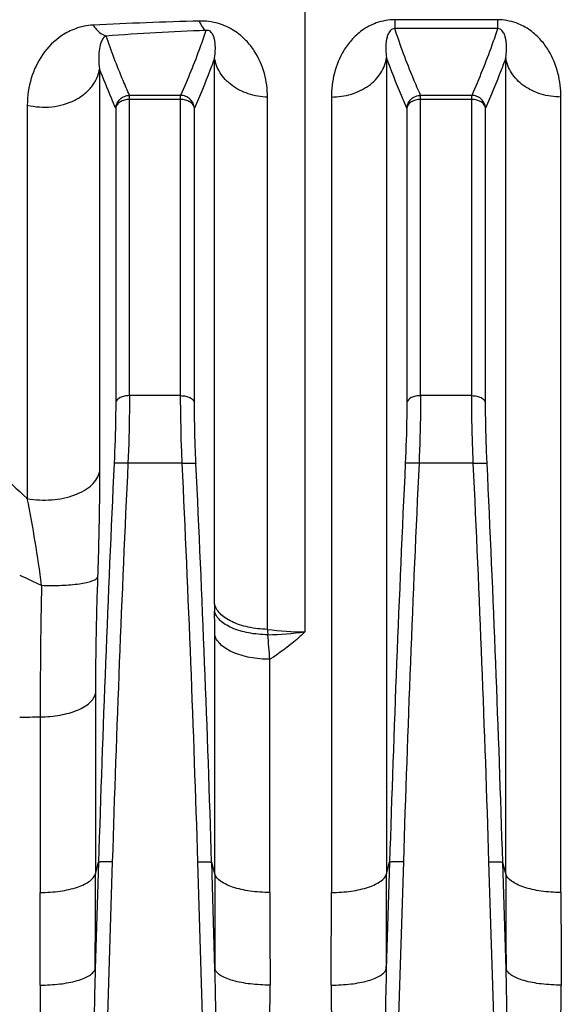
# Model space of a CAD drawing. Extents: x -1747 to 1181, y 8 to 1619.
# Tile 61 of 72: x 610 to 649, y 873 to 944. Entities that reach past the tile are written whole.
import ezdxf

# ---------------------------------------------------------------- set-up
doc = ezdxf.new("R2010")
doc.units = 0
doc.header["$LTSCALE"] = 65.395
doc.layers.get('0').update_dxf_attribs({"linetype": 'CONTINUOUS'})

msp = doc.modelspace()

# ---------------------------------------------------------------- linework, layer by layer
at = {"color": 9, "linetype": 'CONTINUOUS'}
for p, q in [((630.739, 948.307), (630.739, 900.135)), ((637.235, 944.259), (637.235, 943.619)), ((644.64, 944.259), (637.235, 944.259)), ((644.64, 944.259), (644.64, 943.619)), ((644.64, 943.619), (637.235, 943.619)), ((624.233, 902.163), (624.233, 941.522)), ((636.637, 941.537), (636.637, 882.705)), ((645.238, 882.705), (645.238, 941.537)), ((615.932, 940.729), (615.932, 911.681)), ((618.093, 917.164), (618.093, 938.808)), ((621.782, 938.808), (618.093, 938.808)), ((621.782, 938.511), (618.093, 938.511)), ((621.782, 917.164), (621.782, 938.808)), ((628.048, 900.32), (628.048, 938.68)), ((632.656, 938.69), (632.656, 881.355)), ((639.093, 917.164), (639.093, 938.808)), ((642.782, 938.808), (639.093, 938.808)), ((642.782, 938.511), (639.093, 938.511)), ((642.782, 917.164), (642.782, 938.808)), ((649.218, 881.355), (649.218, 938.69)), ((610.72, 938.11), (610.72, 909.747)), ((617.098, 937.887), (617.098, 916.662)), ((622.777, 916.662), (622.777, 937.887)), ((638.098, 937.887), (638.098, 916.662)), ((643.777, 916.662), (643.777, 937.887)), ((621.782, 917.164), (618.093, 917.164)), ((642.782, 917.164), (639.093, 917.164)), ((621.894, 912.294), (617.98, 912.294)), ((642.894, 912.294), (638.98, 912.294)), ((624.238, 882.705), (624.238, 899.95)), ((628.218, 881.355), (628.218, 898.161)), ((615.637, 895.696), (615.637, 882.705)), ((611.656, 894.015), (611.656, 881.355)), ((615.855, 883.527), (615.618, 875.837)), ((615.637, 882.705), (615.855, 883.527)), ((616.85, 883.559), (615.784, 849.004)), ((624.091, 849.004), (623.024, 883.559)), ((624.257, 875.837), (624.02, 883.527)), ((624.238, 882.705), (624.02, 883.527)), ((636.855, 883.527), (636.618, 875.837)), ((636.637, 882.705), (636.855, 883.527)), ((637.85, 883.559), (636.784, 849.004)), ((645.091, 849.004), (644.024, 883.559)), ((645.257, 875.837), (645.02, 883.527)), ((645.238, 882.705), (645.02, 883.527))]:
    msp.add_line(p, q, dxfattribs=at)
for centre, radius, start, end in [((631.012, 633.725), 310.537, 91.45469, 92.86871), ((630.959, 745.688), 197.935, 92.13152, 94.21522), ((2383.317, 828.454), 1768.319, 177.283017, 178.215291), ((2382.948, 828.495), 1766.956, 177.281686, 178.214171), ((-1143.072, 828.495), 1766.955, 1.785828, 2.718315), ((-1143.442, 828.454), 1768.319, 1.784709, 2.716983), ((2404.317, 828.454), 1768.319, 177.283017, 178.215291), ((2403.948, 828.495), 1766.956, 177.281686, 178.214171), ((-1122.072, 828.495), 1766.955, 1.785828, 2.718315), ((-1122.442, 828.454), 1768.319, 1.784709, 2.716983), ((520.174, 891.616), 92.343, 7.39272, 11.3236), ((633.763, 952.662), 53.868, 244.02579, 245.88047), ((745.246, 902.168), 121.013, 180.00246, 180.26027), ((264.769, 899.931), 359.469, 0.00302, 0.269), ((630.749, 919.871), 19.737, 262.13336, 269.97044), ((759.486, 908.332), 131.683, 183.48829, 183.65948), ((627.188, 928.583), 28.669, 271.76623, 277.1124), ((503.186, 888.7), 125.39, 4.32701, 5.13704), ((610.178, 950.698), 56.702, 269.9919, 271.49397), ((-640.583, 882.722), 1256.22, 359.685963, 359.999218), ((1892.671, 882.756), 1268.433, 180.00229, 180.312529), ((-619.583, 882.722), 1256.22, 359.685963, 359.999218), ((1913.671, 882.756), 1268.433, 180.00229, 180.312529), ((-574.788, 881.372), 1186.444, 359.67686, 359.999195), ((1826.198, 881.405), 1197.98, 180.002357, 180.321588), ((-553.788, 881.372), 1186.444, 359.67686, 359.999195), ((1847.198, 881.405), 1197.98, 180.002357, 180.321588)]:
    msp.add_arc(centre, radius, start, end, dxfattribs=at)
for points, knots in [([(630.739, 948.307), (627.522, 948.307), (621.505, 947.934), (613.155, 946.533), (605.912, 944.75), (601.457, 943.376), (599.358, 942.669)], [0, 0, 0, 0, 0.301472, 0.563315, 0.792509, 1, 1, 1, 1]), ([(628.048, 938.68), (628.048, 939.252), (627.897, 940.423), (627.289, 941.812), (626.49, 942.821), (625.629, 943.533), (624.484, 944.061), (623.59, 944.174), (623.129, 944.162)], [0, 0, 0, 0, 0.209207, 0.426277, 0.544865, 0.677186, 0.831159, 1, 1, 1, 1]), ([(623.129, 944.162), (623.191, 944.009), (623.308, 943.759), (623.498, 943.538), (623.597, 943.486)], [0, 0, 0, 0, 0.595857, 1, 1, 1, 1]), ([(637.235, 944.259), (636.78, 944.259), (635.929, 944.111), (634.872, 943.544), (634.098, 942.833), (633.364, 941.826), (632.798, 940.437), (632.656, 939.267), (632.656, 938.69)], [0, 0, 0, 0, 0.170672, 0.317068, 0.444879, 0.562394, 0.783179, 1, 1, 1, 1]), ([(649.218, 938.69), (649.218, 939.267), (649.077, 940.437), (648.511, 941.826), (647.777, 942.833), (647.002, 943.544), (645.946, 944.111), (645.094, 944.259), (644.64, 944.259)], [0, 0, 0, 0, 0.216822, 0.437609, 0.555125, 0.682936, 0.829331, 1, 1, 1, 1]), ([(615.471, 943.873), (615.038, 943.851), (614.237, 943.688), (612.931, 943.022), (611.744, 941.819), (610.908, 940.05), (610.72, 938.763), (610.72, 938.11)], [0, 0, 0, 0, 0.158665, 0.293766, 0.532061, 0.76106, 1, 1, 1, 1]), ([(615.471, 943.873), (615.538, 943.772), (615.783, 943.444), (616.129, 943.162), (616.41, 943.088)], [0, 0, 0, 0, 0.29436, 1, 1, 1, 1]), ([(623.597, 943.486), (623.469, 943.094), (622.925, 941.512), (622.292, 939.961), (621.782, 938.808)], [0, 0, 0, 0, 0.246432, 1, 1, 1, 1]), ([(624.233, 941.522), (624.259, 941.689), (624.285, 941.941), (624.29, 942.277), (624.277, 942.528), (624.242, 942.779), (624.189, 942.989), (624.121, 943.157), (624.046, 943.292), (623.942, 943.41), (623.786, 943.497), (623.664, 943.5), (623.597, 943.486)], [0, 0, 0, 0, 0.217893, 0.325653, 0.433253, 0.541641, 0.652937, 0.711432, 0.774544, 0.851059, 0.911991, 1, 1, 1, 1]), ([(637.235, 943.619), (637.17, 943.621), (637.065, 943.597), (636.934, 943.507), (636.84, 943.397), (636.765, 943.264), (636.693, 943.091), (636.635, 942.873), (636.595, 942.608), (636.579, 942.343), (636.582, 941.985), (636.609, 941.716), (636.637, 941.537)], [0, 0, 0, 0, 0.081997, 0.128504, 0.200013, 0.262533, 0.321604, 0.435475, 0.547418, 0.659182, 0.771577, 1, 1, 1, 1]), ([(639.093, 938.808), (638.916, 939.207), (638.237, 940.787), (637.628, 942.398), (637.235, 943.619)], [0, 0, 0, 0, 0.253688, 1, 1, 1, 1]), ([(644.64, 943.619), (644.51, 943.216), (643.956, 941.588), (643.306, 939.994), (642.782, 938.808)], [0, 0, 0, 0, 0.246326, 1, 1, 1, 1]), ([(645.238, 941.537), (645.266, 941.716), (645.293, 941.985), (645.296, 942.343), (645.279, 942.608), (645.24, 942.873), (645.182, 943.091), (645.11, 943.264), (645.035, 943.397), (644.941, 943.507), (644.809, 943.597), (644.705, 943.621), (644.64, 943.619)], [0, 0, 0, 0, 0.228425, 0.340821, 0.452586, 0.56453, 0.678403, 0.737474, 0.799995, 0.871504, 0.918014, 1, 1, 1, 1]), ([(616.41, 943.088), (616.302, 943.047), (616.143, 942.878), (615.978, 942.503), (615.879, 942.002), (615.857, 941.376), (615.897, 940.948), (615.932, 940.729)], [0, 0, 0, 0, 0.137159, 0.254936, 0.49003, 0.736404, 1, 1, 1, 1]), ([(618.093, 938.808), (617.936, 939.164), (617.328, 940.571), (616.777, 942.003), (616.41, 943.088)], [0, 0, 0, 0, 0.253249, 1, 1, 1, 1]), ([(624.233, 941.522), (624.125, 941.218), (623.674, 939.993), (623.174, 938.786), (622.777, 937.887)], [0, 0, 0, 0, 0.247279, 1, 1, 1, 1]), ([(628.048, 938.68), (627.578, 938.695), (626.66, 938.853), (625.453, 939.458), (624.57, 940.37), (624.281, 941.143), (624.233, 941.522)], [0, 0, 0, 0, 0.27449, 0.535472, 0.776349, 1, 1, 1, 1]), ([(632.656, 938.69), (633.141, 938.69), (634.094, 938.826), (635.355, 939.423), (636.283, 940.349), (636.587, 941.146), (636.637, 941.537)], [0, 0, 0, 0, 0.274336, 0.535772, 0.776809, 1, 1, 1, 1]), ([(638.098, 937.887), (637.964, 938.19), (637.444, 939.393), (636.964, 940.614), (636.637, 941.537)], [0, 0, 0, 0, 0.252721, 1, 1, 1, 1]), ([(645.238, 941.537), (645.13, 941.232), (644.677, 940.001), (644.175, 938.79), (643.777, 937.887)], [0, 0, 0, 0, 0.247268, 1, 1, 1, 1]), ([(649.218, 938.69), (648.734, 938.69), (647.781, 938.826), (646.52, 939.423), (645.592, 940.349), (645.287, 941.146), (645.238, 941.537)], [0, 0, 0, 0, 0.274336, 0.535772, 0.776809, 1, 1, 1, 1]), ([(610.72, 938.11), (611.292, 937.968), (612.478, 937.888), (613.894, 938.277), (614.833, 938.866), (615.386, 939.409), (615.771, 940.037), (615.902, 940.5), (615.932, 940.729)], [0, 0, 0, 0, 0.272164, 0.537904, 0.66314, 0.781376, 0.893029, 1, 1, 1, 1]), ([(617.098, 937.887), (616.993, 938.123), (616.586, 939.062), (616.202, 940.012), (615.932, 940.729)], [0, 0, 0, 0, 0.252082, 1, 1, 1, 1]), ([(617.098, 937.887), (617.107, 938.009), (617.174, 938.253), (617.4, 938.557), (617.72, 938.759), (617.969, 938.807), (618.093, 938.808)], [0, 0, 0, 0, 0.248908, 0.498863, 0.749473, 1, 1, 1, 1]), ([(618.093, 938.511), (617.972, 938.511), (617.737, 938.482), (617.424, 938.353), (617.191, 938.154), (617.11, 937.974), (617.098, 937.887)], [0, 0, 0, 0, 0.286709, 0.554469, 0.791363, 1, 1, 1, 1]), ([(622.777, 937.887), (622.767, 938.009), (622.701, 938.253), (622.475, 938.557), (622.155, 938.759), (621.906, 938.807), (621.782, 938.808)], [0, 0, 0, 0, 0.248908, 0.498863, 0.749473, 1, 1, 1, 1]), ([(622.777, 937.887), (622.765, 937.974), (622.684, 938.154), (622.451, 938.353), (622.138, 938.482), (621.903, 938.511), (621.782, 938.511)], [0, 0, 0, 0, 0.208637, 0.445531, 0.713291, 1, 1, 1, 1]), ([(638.098, 937.887), (638.107, 938.009), (638.174, 938.253), (638.4, 938.557), (638.72, 938.759), (638.969, 938.807), (639.093, 938.808)], [0, 0, 0, 0, 0.248908, 0.498863, 0.749473, 1, 1, 1, 1]), ([(639.093, 938.511), (638.972, 938.511), (638.737, 938.482), (638.424, 938.353), (638.191, 938.154), (638.11, 937.974), (638.098, 937.887)], [0, 0, 0, 0, 0.286709, 0.554469, 0.791363, 1, 1, 1, 1]), ([(643.777, 937.887), (643.767, 938.009), (643.701, 938.253), (643.475, 938.557), (643.155, 938.759), (642.906, 938.807), (642.782, 938.808)], [0, 0, 0, 0, 0.248908, 0.498863, 0.749473, 1, 1, 1, 1]), ([(643.777, 937.887), (643.765, 937.974), (643.684, 938.154), (643.451, 938.353), (643.138, 938.482), (642.903, 938.511), (642.782, 938.511)], [0, 0, 0, 0, 0.208637, 0.445531, 0.713291, 1, 1, 1, 1]), ([(618.093, 917.164), (617.972, 917.164), (617.739, 917.139), (617.372, 917.026), (617.126, 916.821), (617.098, 916.662)], [0, 0, 0, 0, 0.308154, 0.588801, 1, 1, 1, 1]), ([(618.093, 917.164), (618.093, 916.789), (618.081, 915.165), (618.033, 913.541), (617.98, 912.294)], [0, 0, 0, 0, 0.231073, 1, 1, 1, 1]), ([(621.894, 912.294), (621.876, 912.723), (621.815, 914.346), (621.782, 915.97), (621.782, 917.164)], [0, 0, 0, 0, 0.264673, 1, 1, 1, 1]), ([(621.782, 917.164), (621.903, 917.164), (622.135, 917.139), (622.502, 917.026), (622.749, 916.821), (622.777, 916.662)], [0, 0, 0, 0, 0.308154, 0.588801, 1, 1, 1, 1]), ([(639.093, 917.164), (638.972, 917.164), (638.739, 917.139), (638.372, 917.026), (638.126, 916.821), (638.098, 916.662)], [0, 0, 0, 0, 0.308154, 0.588801, 1, 1, 1, 1]), ([(639.093, 917.164), (639.093, 916.789), (639.081, 915.165), (639.033, 913.541), (638.98, 912.294)], [0, 0, 0, 0, 0.231073, 1, 1, 1, 1]), ([(642.894, 912.294), (642.876, 912.723), (642.815, 914.346), (642.782, 915.97), (642.782, 917.164)], [0, 0, 0, 0, 0.264673, 1, 1, 1, 1]), ([(642.782, 917.164), (642.903, 917.164), (643.135, 917.139), (643.502, 917.026), (643.749, 916.821), (643.777, 916.662)], [0, 0, 0, 0, 0.308154, 0.588801, 1, 1, 1, 1]), ([(617.098, 916.662), (617.098, 916.324), (617.086, 914.862), (617.038, 913.4), (616.985, 912.277)], [0, 0, 0, 0, 0.231077, 1, 1, 1, 1]), ([(622.89, 912.277), (622.871, 912.663), (622.81, 914.124), (622.777, 915.587), (622.777, 916.662)], [0, 0, 0, 0, 0.264676, 1, 1, 1, 1]), ([(638.098, 916.662), (638.098, 916.324), (638.086, 914.862), (638.038, 913.4), (637.985, 912.277)], [0, 0, 0, 0, 0.231077, 1, 1, 1, 1]), ([(643.89, 912.277), (643.871, 912.663), (643.81, 914.124), (643.777, 915.587), (643.777, 916.662)], [0, 0, 0, 0, 0.264676, 1, 1, 1, 1]), ([(605.153, 915.327), (605.595, 914.842), (607.385, 912.918), (609.258, 911.07), (610.72, 909.747)], [0, 0, 0, 0, 0.249714, 1, 1, 1, 1]), ([(617.98, 912.294), (617.86, 912.299), (617.684, 912.306), (617.459, 912.308), (617.313, 912.308), (617.191, 912.304), (617.094, 912.299), (617.03, 912.29), (616.995, 912.284), (616.985, 912.277)], [0, 0, 0, 0, 0.362923, 0.528679, 0.676329, 0.800851, 0.898091, 0.964956, 1, 1, 1, 1]), ([(621.894, 912.294), (622.015, 912.299), (622.191, 912.306), (622.416, 912.308), (622.562, 912.308), (622.684, 912.304), (622.781, 912.299), (622.845, 912.29), (622.88, 912.284), (622.89, 912.277)], [0, 0, 0, 0, 0.362923, 0.528679, 0.676329, 0.800851, 0.898091, 0.964956, 1, 1, 1, 1]), ([(638.98, 912.294), (638.86, 912.299), (638.684, 912.306), (638.459, 912.308), (638.313, 912.308), (638.191, 912.304), (638.094, 912.299), (638.03, 912.29), (637.995, 912.284), (637.985, 912.277)], [0, 0, 0, 0, 0.362923, 0.528679, 0.676329, 0.800851, 0.898091, 0.964956, 1, 1, 1, 1]), ([(642.894, 912.294), (643.015, 912.299), (643.191, 912.306), (643.416, 912.308), (643.562, 912.308), (643.684, 912.304), (643.781, 912.299), (643.845, 912.29), (643.88, 912.284), (643.89, 912.277)], [0, 0, 0, 0, 0.362923, 0.528679, 0.676329, 0.800851, 0.898091, 0.964956, 1, 1, 1, 1]), ([(610.72, 909.747), (611.299, 909.641), (612.464, 909.585), (613.862, 909.859), (614.815, 910.295), (615.368, 910.69), (615.761, 911.152), (615.902, 911.508), (615.932, 911.681)], [0, 0, 0, 0, 0.293513, 0.575441, 0.701505, 0.813775, 0.912193, 1, 1, 1, 1]), ([(615.932, 911.681), (615.932, 911.091), (615.919, 908.556), (615.859, 906.02), (615.791, 904.076)], [0, 0, 0, 0, 0.232669, 1, 1, 1, 1]), ([(611.75, 903.497), (611.732, 902.679), (611.671, 899.519), (611.645, 896.358), (611.656, 894.015)], [0, 0, 0, 0, 0.258934, 1, 1, 1, 1]), ([(611.75, 903.497), (612.237, 903.48), (613.149, 903.478), (614.231, 903.56), (614.953, 903.683), (615.35, 903.789), (615.627, 903.906), (615.763, 904.017), (615.791, 904.076)], [0, 0, 0, 0, 0.351678, 0.658088, 0.781726, 0.880577, 0.952761, 1, 1, 1, 1]), ([(615.791, 904.076), (615.766, 903.353), (615.679, 900.56), (615.637, 897.766), (615.637, 895.696)], [0, 0, 0, 0, 0.258943, 1, 1, 1, 1]), ([(628.048, 900.32), (627.582, 900.33), (626.897, 900.405), (626.04, 900.634), (625.48, 900.857), (625.003, 901.126), (624.625, 901.437), (624.357, 901.781), (624.257, 902.038), (624.233, 902.163)], [0, 0, 0, 0, 0.310673, 0.455988, 0.590483, 0.712081, 0.819901, 0.914797, 1, 1, 1, 1]), ([(628.072, 899.928), (627.605, 899.934), (626.719, 900.018), (625.685, 900.31), (625.012, 900.657), (624.632, 900.943), (624.361, 901.261), (624.259, 901.501), (624.234, 901.618)], [0, 0, 0, 0, 0.316314, 0.598953, 0.720578, 0.827018, 0.919011, 1, 1, 1, 1]), ([(628.218, 898.161), (627.737, 898.161), (626.819, 898.242), (625.747, 898.548), (625.048, 898.918), (624.65, 899.225), (624.369, 899.566), (624.263, 899.824), (624.238, 899.95)], [0, 0, 0, 0, 0.312184, 0.593743, 0.715836, 0.823339, 0.916944, 1, 1, 1, 1]), ([(630.739, 900.135), (630.551, 899.95), (629.763, 899.227), (628.898, 898.592), (628.218, 898.161)], [0, 0, 0, 0, 0.246798, 1, 1, 1, 1]), ([(611.656, 894.015), (612.138, 894.015), (613.053, 894.091), (614.124, 894.378), (614.825, 894.725), (615.222, 895.012), (615.504, 895.333), (615.611, 895.577), (615.637, 895.696)], [0, 0, 0, 0, 0.316281, 0.600243, 0.722347, 0.828816, 0.920216, 1, 1, 1, 1]), ([(616.85, 883.559), (616.73, 883.563), (616.506, 883.567), (616.24, 883.565), (616.062, 883.557), (615.966, 883.55), (615.9, 883.54), (615.865, 883.533), (615.855, 883.527)], [0, 0, 0, 0, 0.361293, 0.673882, 0.798477, 0.896157, 0.963837, 1, 1, 1, 1]), ([(623.024, 883.559), (623.145, 883.563), (623.369, 883.567), (623.635, 883.565), (623.812, 883.557), (623.909, 883.55), (623.974, 883.54), (624.01, 883.533), (624.02, 883.527)], [0, 0, 0, 0, 0.361293, 0.673882, 0.798477, 0.896157, 0.963837, 1, 1, 1, 1]), ([(637.85, 883.559), (637.73, 883.563), (637.506, 883.567), (637.24, 883.565), (637.062, 883.557), (636.966, 883.55), (636.9, 883.54), (636.865, 883.533), (636.855, 883.527)], [0, 0, 0, 0, 0.361293, 0.673882, 0.798477, 0.896157, 0.963837, 1, 1, 1, 1]), ([(644.024, 883.559), (644.145, 883.563), (644.369, 883.567), (644.635, 883.565), (644.812, 883.557), (644.909, 883.55), (644.974, 883.54), (645.01, 883.533), (645.02, 883.527)], [0, 0, 0, 0, 0.361293, 0.673882, 0.798477, 0.896157, 0.963837, 1, 1, 1, 1]), ([(611.656, 881.355), (612.137, 881.355), (613.045, 881.416), (614.112, 881.642), (614.82, 881.924), (615.294, 882.195), (615.58, 882.49), (615.637, 882.705)], [0, 0, 0, 0, 0.329354, 0.62142, 0.744027, 0.847775, 1, 1, 1, 1]), ([(628.218, 881.355), (627.738, 881.355), (626.83, 881.416), (625.762, 881.642), (625.055, 881.924), (624.58, 882.195), (624.295, 882.49), (624.238, 882.705)], [0, 0, 0, 0, 0.329354, 0.62142, 0.744027, 0.847775, 1, 1, 1, 1]), ([(632.656, 881.355), (633.137, 881.355), (634.045, 881.416), (635.112, 881.642), (635.82, 881.924), (636.294, 882.195), (636.58, 882.49), (636.637, 882.705)], [0, 0, 0, 0, 0.329354, 0.62142, 0.744027, 0.847775, 1, 1, 1, 1]), ([(649.218, 881.355), (648.738, 881.355), (647.83, 881.416), (646.762, 881.642), (646.055, 881.924), (645.58, 882.195), (645.295, 882.49), (645.238, 882.705)], [0, 0, 0, 0, 0.329354, 0.62142, 0.744027, 0.847775, 1, 1, 1, 1]), ([(611.638, 874.681), (612.118, 874.678), (613.022, 874.726), (614.089, 874.918), (614.796, 875.158), (615.19, 875.354), (615.473, 875.57), (615.591, 875.75), (615.618, 875.837)], [0, 0, 0, 0, 0.335255, 0.630709, 0.753257, 0.855318, 0.936465, 1, 1, 1, 1]), ([(615.618, 875.837), (615.589, 874.72), (615.542, 872.486), (615.496, 869.133), (615.475, 866.338), (615.467, 864.101), (615.466, 862.422), (615.468, 860.743), (615.475, 859.064), (615.487, 857.384), (615.5, 855.984), (615.514, 854.864), (615.527, 854.023), (615.541, 853.183), (615.556, 852.483), (615.57, 851.923), (615.582, 851.502), (615.595, 851.082), (615.611, 850.662), (615.626, 850.312), (615.641, 850.032), (615.653, 849.822), (615.668, 849.613), (615.684, 849.438), (615.7, 849.299), (615.714, 849.196), (615.73, 849.106), (615.748, 849.046), (615.767, 849.002), (615.784, 849.004)], [0, 0, 0, 0, 0.124772, 0.249621, 0.374541, 0.437027, 0.499529, 0.562048, 0.624582, 0.687131, 0.749696, 0.780983, 0.812274, 0.843568, 0.874866, 0.890516, 0.906167, 0.921819, 0.937472, 0.953126, 0.960953, 0.96878, 0.976607, 0.984435, 0.988349, 0.992263, 0.996177, 0.998133, 1, 1, 1, 1]), ([(624.091, 849.004), (624.108, 849.002), (624.127, 849.046), (624.144, 849.106), (624.161, 849.196), (624.175, 849.299), (624.191, 849.438), (624.206, 849.613), (624.221, 849.822), (624.234, 850.032), (624.249, 850.312), (624.264, 850.662), (624.28, 851.082), (624.293, 851.502), (624.305, 851.923), (624.319, 852.483), (624.333, 853.183), (624.348, 854.023), (624.36, 854.864), (624.375, 855.984), (624.388, 857.384), (624.4, 859.064), (624.407, 860.743), (624.409, 862.422), (624.408, 864.101), (624.4, 866.338), (624.379, 869.133), (624.333, 872.486), (624.286, 874.72), (624.257, 875.837)], [0, 0, 0, 0, 0.001867, 0.003823, 0.007737, 0.011651, 0.015565, 0.023393, 0.03122, 0.039048, 0.046875, 0.062528, 0.078181, 0.093833, 0.109484, 0.125134, 0.156432, 0.187726, 0.219017, 0.250305, 0.312869, 0.375418, 0.437952, 0.500471, 0.562973, 0.625459, 0.750379, 0.875228, 1, 1, 1, 1]), ([(628.237, 874.681), (627.757, 874.678), (626.853, 874.726), (625.785, 874.918), (625.079, 875.158), (624.685, 875.354), (624.402, 875.57), (624.284, 875.75), (624.257, 875.837)], [0, 0, 0, 0, 0.335255, 0.630709, 0.753257, 0.855318, 0.936465, 1, 1, 1, 1]), ([(632.638, 874.681), (633.118, 874.678), (634.022, 874.726), (635.089, 874.918), (635.796, 875.158), (636.19, 875.354), (636.473, 875.57), (636.591, 875.75), (636.618, 875.837)], [0, 0, 0, 0, 0.335255, 0.630709, 0.753257, 0.855318, 0.936465, 1, 1, 1, 1]), ([(636.618, 875.837), (636.589, 874.72), (636.542, 872.486), (636.496, 869.133), (636.475, 866.338), (636.467, 864.101), (636.466, 862.422), (636.468, 860.743), (636.475, 859.064), (636.487, 857.384), (636.5, 855.984), (636.514, 854.864), (636.527, 854.023), (636.541, 853.183), (636.556, 852.483), (636.57, 851.923), (636.582, 851.502), (636.595, 851.082), (636.611, 850.662), (636.626, 850.312), (636.641, 850.032), (636.653, 849.822), (636.668, 849.613), (636.684, 849.438), (636.7, 849.299), (636.714, 849.196), (636.73, 849.106), (636.748, 849.046), (636.767, 849.002), (636.784, 849.004)], [0, 0, 0, 0, 0.124772, 0.249621, 0.374541, 0.437027, 0.499529, 0.562048, 0.624582, 0.687131, 0.749696, 0.780983, 0.812274, 0.843568, 0.874866, 0.890516, 0.906167, 0.921819, 0.937472, 0.953126, 0.960953, 0.96878, 0.976607, 0.984435, 0.988349, 0.992263, 0.996177, 0.998133, 1, 1, 1, 1]), ([(645.091, 849.004), (645.108, 849.002), (645.127, 849.046), (645.144, 849.106), (645.161, 849.196), (645.175, 849.299), (645.191, 849.438), (645.206, 849.613), (645.221, 849.822), (645.234, 850.032), (645.249, 850.312), (645.264, 850.662), (645.28, 851.082), (645.293, 851.502), (645.305, 851.923), (645.319, 852.483), (645.333, 853.183), (645.348, 854.023), (645.36, 854.864), (645.375, 855.984), (645.388, 857.384), (645.4, 859.064), (645.407, 860.743), (645.409, 862.422), (645.408, 864.101), (645.4, 866.338), (645.379, 869.133), (645.333, 872.486), (645.286, 874.72), (645.257, 875.837)], [0, 0, 0, 0, 0.001867, 0.003823, 0.007737, 0.011651, 0.015565, 0.023393, 0.03122, 0.039048, 0.046875, 0.062528, 0.078181, 0.093833, 0.109484, 0.125134, 0.156432, 0.187726, 0.219017, 0.250305, 0.312869, 0.375418, 0.437952, 0.500471, 0.562973, 0.625459, 0.750379, 0.875228, 1, 1, 1, 1]), ([(649.237, 874.681), (648.757, 874.678), (647.853, 874.726), (646.785, 874.918), (646.079, 875.158), (645.685, 875.354), (645.402, 875.57), (645.284, 875.75), (645.257, 875.837)], [0, 0, 0, 0, 0.335255, 0.630709, 0.753257, 0.855318, 0.936465, 1, 1, 1, 1]), ([(611.638, 874.681), (611.631, 873.598), (611.673, 871.422), (611.864, 868.152), (612.161, 864.866), (612.486, 862.122), (612.79, 859.922), (613.039, 858.268), (613.312, 856.613), (613.611, 854.958), (613.888, 853.582), (614.134, 852.484), (614.334, 851.663), (614.557, 850.847), (614.773, 850.175), (614.98, 849.649), (615.133, 849.329), (615.281, 849.087), (615.411, 848.919), (615.571, 848.777), (615.713, 848.73), (615.784, 848.73)], [0, 0, 0, 0, 0.122109, 0.245197, 0.369192, 0.494013, 0.556708, 0.619579, 0.682615, 0.745806, 0.809144, 0.840866, 0.872621, 0.904411, 0.936234, 0.952163, 0.968102, 0.976082, 0.984067, 0.992052, 1, 1, 1, 1]), ([(624.091, 848.73), (624.162, 848.73), (624.303, 848.777), (624.463, 848.919), (624.594, 849.087), (624.742, 849.329), (624.895, 849.649), (625.102, 850.175), (625.317, 850.847), (625.541, 851.663), (625.741, 852.484), (625.987, 853.582), (626.263, 854.958), (626.563, 856.613), (626.835, 858.268), (627.085, 859.922), (627.388, 862.122), (627.713, 864.866), (628.011, 868.152), (628.202, 871.422), (628.243, 873.598), (628.237, 874.681)], [0, 0, 0, 0, 0.007949, 0.015934, 0.02392, 0.031899, 0.047838, 0.063767, 0.09559, 0.12738, 0.159136, 0.190857, 0.254195, 0.317386, 0.380422, 0.443292, 0.505987, 0.630808, 0.754803, 0.877891, 1, 1, 1, 1]), ([(632.638, 874.681), (632.631, 873.598), (632.673, 871.422), (632.864, 868.152), (633.161, 864.866), (633.486, 862.122), (633.79, 859.922), (634.039, 858.268), (634.312, 856.613), (634.611, 854.958), (634.888, 853.582), (635.134, 852.484), (635.334, 851.663), (635.557, 850.847), (635.773, 850.175), (635.98, 849.649), (636.133, 849.329), (636.281, 849.087), (636.411, 848.919), (636.571, 848.777), (636.713, 848.73), (636.784, 848.73)], [0, 0, 0, 0, 0.122109, 0.245197, 0.369192, 0.494013, 0.556708, 0.619579, 0.682615, 0.745806, 0.809144, 0.840866, 0.872621, 0.904411, 0.936234, 0.952163, 0.968102, 0.976082, 0.984067, 0.992052, 1, 1, 1, 1]), ([(645.091, 848.73), (645.162, 848.73), (645.303, 848.777), (645.463, 848.919), (645.594, 849.087), (645.742, 849.329), (645.895, 849.649), (646.102, 850.175), (646.317, 850.847), (646.541, 851.663), (646.741, 852.484), (646.987, 853.582), (647.263, 854.958), (647.563, 856.613), (647.835, 858.268), (648.085, 859.922), (648.388, 862.122), (648.713, 864.866), (649.011, 868.152), (649.202, 871.422), (649.243, 873.598), (649.237, 874.681)], [0, 0, 0, 0, 0.007949, 0.015934, 0.02392, 0.031899, 0.047838, 0.063767, 0.09559, 0.12738, 0.159136, 0.190857, 0.254195, 0.317386, 0.380422, 0.443292, 0.505987, 0.630808, 0.754803, 0.877891, 1, 1, 1, 1])]:
    msp.add_open_spline(points, degree=3, knots=knots, dxfattribs=at)

doc.saveas('drawing.dxf')
